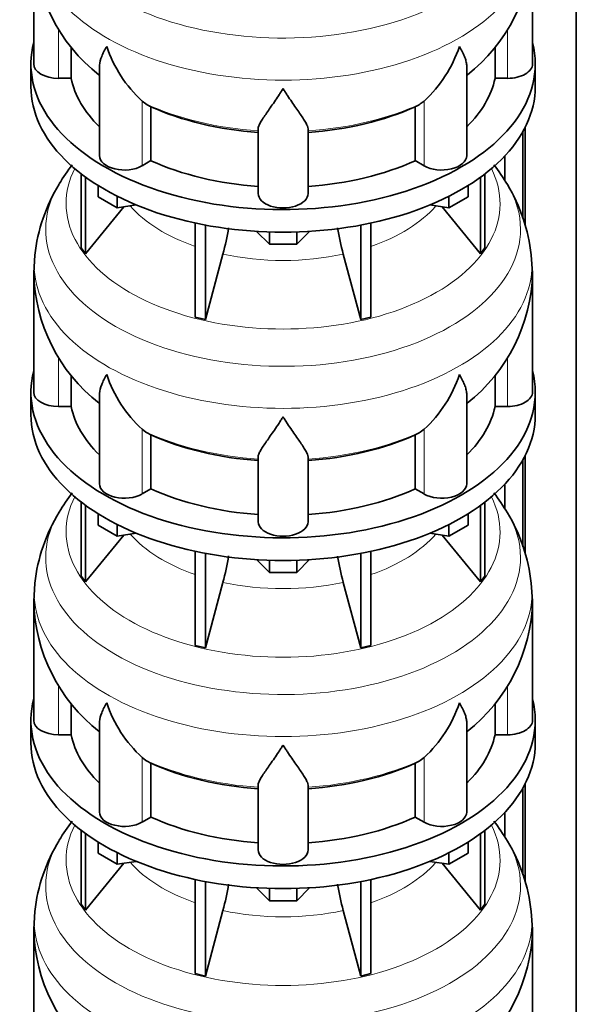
# Model space of a CAD drawing. Header units: millimetres. Extents: x 148 to 904, y -4182 to 2596.
# Tile 9 of 30: x 690 to 891, y -2011 to -1656. Entities that reach past the tile are written whole.
import ezdxf

# ---------------------------------------------------------------- set-up
doc = ezdxf.new("R2010")
doc.units = ezdxf.units.MM
doc.layers.add('MID_134-20', color=7, linetype='Continuous')
doc.layers.add('VSI134_DIFFUSORE', color=7, linetype='Continuous')

# ---------------------------------------------------------------- blocks, each defined once
blk = doc.blocks.new('SE4')
at = {"layer": 'MID_134-20', "color": 7, "linetype": 'Continuous', "lineweight": 35}
for p, q in [((891.05, -3890.91), (891.05, -1510.48)), ((871.79, -1696.13), (871.79, -1727.5)), ((872.54, -1694.72), (872.54, -1729.58)), ((865.27, -1704.91), (865.27, -1713.75)), ((871.79, -1814.52), (871.79, -1845.89)), ((872.54, -1813.11), (872.54, -1847.97)), ((865.27, -1823.3), (865.27, -1832.14)), ((872.54, -1931.5), (872.54, -1966.36)), ((871.79, -1932.91), (871.79, -1964.29)), ((865.27, -1941.69), (865.27, -1950.54))]:
    blk.add_line(p, q, dxfattribs=at)
at = {"layer": 'VSI134_DIFFUSORE', "color": 7, "linetype": 'Continuous', "lineweight": 35}
for p, q in [((695.24, -1628.68), (695.24, -1671.74)), ((875.24, -1671.74), (875.24, -1628.68)), ((708.77, -1676.93), (708.77, -1665.61)), ((861.71, -1665.62), (861.71, -1676.93)), ((694.24, -1671.74), (694.24, -1679.9)), ((718.96, -1672.64), (718.96, -1704.81)), ((851.51, -1704.81), (851.51, -1672.52)), ((876.24, -1679.9), (876.24, -1671.74)), ((704.24, -1676.93), (708.77, -1676.93)), ((861.71, -1676.93), (866.24, -1676.93)), ((735.75, -1686.19), (734.33, -1685.13)), ((836.15, -1685.13), (834.73, -1686.19)), ((737.53, -1706.63), (737.53, -1687.16)), ((832.95, -1687.16), (832.95, -1706.63)), ((776.24, -1718.5), (776.24, -1695.16)), ((794.24, -1718.5), (794.24, -1695.16)), ((734.33, -1708.48), (737.53, -1706.63)), ((832.95, -1706.63), (836.15, -1708.48)), ((712.41, -1711.41), (712.41, -1738.08)), ((858.07, -1711.41), (858.07, -1738.08)), ((713.94, -1712.55), (713.94, -1740.22)), ((856.53, -1712.55), (856.53, -1740.22)), ((718.48, -1719.66), (718.48, -1715.61)), ((851.99, -1719.66), (851.99, -1715.61)), ((725.42, -1723.67), (718.48, -1719.66)), ((725.42, -1723.67), (725.42, -1719.5)), ((845.05, -1723.67), (845.05, -1719.5)), ((851.99, -1719.66), (845.05, -1723.67)), ((713.94, -1740.22), (727.8, -1723.3)), ((732.25, -1722.62), (725.42, -1723.67)), ((845.05, -1723.67), (838.23, -1722.62)), ((842.67, -1723.3), (856.53, -1740.22)), ((753.54, -1729.15), (753.54, -1763.08)), ((816.93, -1729.15), (816.93, -1763.08)), ((757.24, -1729.89), (757.24, -1763.96)), ((780.33, -1736.8), (775.68, -1732.15)), ((780.33, -1736.8), (780.33, -1732.37)), ((794.8, -1732.15), (790.15, -1736.8)), ((790.15, -1736.8), (790.15, -1732.37)), ((813.24, -1729.89), (813.24, -1763.96)), ((790.15, -1736.8), (780.33, -1736.8)), ((712.41, -1738.08), (713.94, -1740.22)), ((757.24, -1763.96), (763.51, -1740.34)), ((806.96, -1740.34), (813.24, -1763.96)), ((856.53, -1740.22), (858.07, -1738.08)), ((695.67, -1740.71), (695.29, -1747.09)), ((875.23, -1747.08), (874.78, -1740.68)), ((695.24, -1747.07), (695.24, -1790.13)), ((875.24, -1790.13), (875.24, -1747.07)), ((753.54, -1763.08), (757.24, -1763.96)), ((813.24, -1763.96), (816.93, -1763.08)), ((708.77, -1795.33), (708.77, -1784)), ((861.71, -1784.01), (861.71, -1795.33)), ((694.24, -1790.13), (694.24, -1798.3)), ((718.96, -1791.03), (718.96, -1823.2)), ((851.51, -1823.2), (851.51, -1790.91)), ((876.24, -1798.3), (876.24, -1790.13)), ((704.24, -1795.33), (708.77, -1795.33)), ((861.71, -1795.33), (866.24, -1795.33)), ((735.75, -1804.58), (734.33, -1803.53)), ((836.15, -1803.53), (834.73, -1804.58)), ((737.53, -1825.02), (737.53, -1805.55)), ((832.95, -1805.55), (832.95, -1825.02)), ((776.24, -1836.9), (776.24, -1813.55)), ((794.24, -1836.9), (794.24, -1813.55)), ((734.33, -1826.87), (737.53, -1825.02)), ((832.95, -1825.02), (836.15, -1826.87)), ((712.41, -1829.8), (712.41, -1856.48)), ((713.94, -1830.94), (713.94, -1858.61)), ((856.53, -1830.94), (856.53, -1858.61)), ((858.07, -1829.8), (858.07, -1856.48)), ((718.48, -1838.06), (718.48, -1834)), ((851.99, -1838.06), (851.99, -1834)), ((725.42, -1842.06), (718.48, -1838.06)), ((725.42, -1842.06), (725.42, -1837.89)), ((845.05, -1842.06), (845.05, -1837.89)), ((851.99, -1838.06), (845.05, -1842.06)), ((713.94, -1858.61), (727.8, -1841.69)), ((732.25, -1841.01), (725.42, -1842.06)), ((845.05, -1842.06), (838.23, -1841.01)), ((842.67, -1841.69), (856.53, -1858.61)), ((753.54, -1847.54), (753.54, -1881.47)), ((757.24, -1848.29), (757.24, -1882.36)), ((813.24, -1848.29), (813.24, -1882.36)), ((816.93, -1847.54), (816.93, -1881.47)), ((780.33, -1855.19), (775.68, -1850.54)), ((780.33, -1855.19), (780.33, -1850.76)), ((794.8, -1850.54), (790.15, -1855.19)), ((790.15, -1855.19), (790.15, -1850.76)), ((712.41, -1856.48), (713.94, -1858.61)), ((790.15, -1855.19), (780.33, -1855.19)), ((856.53, -1858.61), (858.07, -1856.48)), ((695.67, -1859.1), (695.29, -1865.48)), ((757.24, -1882.36), (763.51, -1858.74)), ((806.96, -1858.74), (813.24, -1882.36)), ((875.23, -1865.47), (874.78, -1859.07)), ((695.24, -1865.47), (695.24, -1908.52)), ((875.24, -1908.52), (875.24, -1865.47)), ((753.54, -1881.47), (757.24, -1882.36)), ((813.24, -1882.36), (816.93, -1881.47)), ((708.77, -1913.72), (708.77, -1902.39)), ((861.71, -1902.4), (861.71, -1913.72)), ((694.24, -1908.52), (694.24, -1916.69)), ((718.96, -1909.43), (718.96, -1941.59)), ((851.51, -1941.59), (851.51, -1909.3)), ((876.24, -1916.69), (876.24, -1908.52)), ((704.24, -1913.72), (708.77, -1913.72)), ((861.71, -1913.72), (866.24, -1913.72)), ((735.75, -1922.97), (734.33, -1921.92)), ((737.53, -1943.42), (737.53, -1923.94)), ((832.95, -1923.94), (832.95, -1943.42)), ((836.15, -1921.92), (834.73, -1922.97)), ((776.24, -1955.29), (776.24, -1931.94)), ((794.24, -1955.29), (794.24, -1931.94)), ((734.33, -1945.26), (737.53, -1943.42)), ((832.95, -1943.42), (836.15, -1945.26)), ((712.41, -1948.19), (712.41, -1974.87)), ((713.94, -1949.34), (713.94, -1977)), ((856.53, -1949.34), (856.53, -1977)), ((858.07, -1948.19), (858.07, -1974.87)), ((718.48, -1956.45), (718.48, -1952.39)), ((851.99, -1956.45), (851.99, -1952.39)), ((725.42, -1960.45), (718.48, -1956.45)), ((725.42, -1960.45), (725.42, -1956.28)), ((845.05, -1960.45), (845.05, -1956.28)), ((851.99, -1956.45), (845.05, -1960.45)), ((713.94, -1977), (727.8, -1960.09)), ((732.25, -1959.4), (725.42, -1960.45)), ((845.05, -1960.45), (838.23, -1959.4)), ((842.67, -1960.09), (856.53, -1977)), ((753.54, -1965.94), (753.54, -1999.86)), ((757.24, -1966.68), (757.24, -2000.75)), ((813.24, -1966.68), (813.24, -2000.75)), ((816.93, -1965.94), (816.93, -1999.86)), ((780.33, -1973.59), (775.68, -1968.94)), ((780.33, -1973.59), (780.33, -1969.15)), ((794.8, -1968.94), (790.15, -1973.59)), ((790.15, -1973.59), (790.15, -1969.15)), ((790.15, -1973.59), (780.33, -1973.59)), ((695.67, -1977.49), (695.29, -1983.88)), ((712.41, -1974.87), (713.94, -1977)), ((757.24, -2000.75), (763.51, -1977.13)), ((806.96, -1977.13), (813.24, -2000.75)), ((856.53, -1977), (858.07, -1974.87)), ((875.23, -1983.87), (874.78, -1977.47)), ((695.24, -1983.86), (695.24, -2026.91)), ((875.24, -2026.91), (875.24, -1983.86)), ((753.54, -1999.86), (757.24, -2000.75)), ((813.24, -2000.75), (816.93, -1999.86))]:
    blk.add_line(p, q, dxfattribs=at)
at = {"layer": 'VSI134_DIFFUSORE', "color": 4, "linetype": 'Continuous', "lineweight": 9}
for p, q in [((704.24, -1676.93), (704.24, -1659.32)), ((866.24, -1676.93), (866.24, -1659.32)), ((734.33, -1708.48), (734.33, -1685.13)), ((836.15, -1708.48), (836.15, -1685.13)), ((704.24, -1795.33), (704.24, -1777.72)), ((866.24, -1795.33), (866.24, -1777.71)), ((734.33, -1826.87), (734.33, -1803.53)), ((836.15, -1826.87), (836.15, -1803.53)), ((704.24, -1913.72), (704.24, -1896.11)), ((866.24, -1913.72), (866.24, -1896.1)), ((734.33, -1945.26), (734.33, -1921.92)), ((836.15, -1945.26), (836.15, -1921.92))]:
    blk.add_line(p, q, dxfattribs=at)
at = {"layer": 'VSI134_DIFFUSORE', "color": 7, "linetype": 'Continuous', "lineweight": 35}
for centre, radius, start, end in [((756.44, -1627.5), 61.16, 181.1201, 232.0855), ((813.95, -1627.41), 61.29, 307.9286, 358.8052), ((766.83, -1650.18), 47.73, 198.6373, 227.0857), ((803.65, -1650.18), 47.73, 312.9143, 341.3628), ((743.66, -1673.79), 14.7, 237.4509, 245.3566), ((826.82, -1673.79), 14.7, 294.6434, 302.5491), ((762.03, -1749.22), 66.97, 142.1051, 149.2627), ((808.02, -1749.65), 67.57, 30.5868, 37.9716), ((757.5, -1747.69), 62.27, 148.4061, 173.5541), ((815.09, -1746.61), 59.93, 5.7146, 31.5178), ((673.67, -1716.03), 93.08, 344.857, 350.8463), ((895.49, -1716.24), 91.75, 189.1911, 195.2315), ((756.44, -1745.9), 61.16, 181.1201, 232.0855), ((813.95, -1745.8), 61.29, 307.9286, 358.8052), ((766.83, -1768.57), 47.73, 198.6373, 227.0857), ((803.65, -1768.57), 47.73, 312.9143, 341.3628), ((743.66, -1792.19), 14.7, 237.4509, 245.3566), ((826.82, -1792.19), 14.7, 294.6434, 302.5491), ((762.03, -1867.61), 66.97, 142.1051, 149.2627), ((808.02, -1868.05), 67.57, 30.5868, 37.9716), ((757.5, -1866.08), 62.27, 148.4061, 173.5541), ((815.09, -1865), 59.93, 5.7146, 31.5178), ((673.67, -1834.42), 93.08, 344.857, 350.8463), ((895.49, -1834.63), 91.75, 189.1911, 195.2315), ((756.44, -1864.29), 61.16, 181.1201, 232.0855), ((813.95, -1864.19), 61.29, 307.9286, 358.8052), ((766.83, -1886.96), 47.73, 198.6373, 227.0857), ((803.65, -1886.96), 47.73, 312.9143, 341.3628), ((743.66, -1910.58), 14.7, 237.4509, 245.3566), ((826.82, -1910.58), 14.7, 294.6434, 302.5491), ((762.03, -1986), 66.97, 142.1051, 149.2627), ((808.02, -1986.44), 67.57, 30.5868, 37.9716), ((757.5, -1984.47), 62.27, 148.4061, 173.5541), ((815.09, -1983.39), 59.93, 5.7146, 31.5178), ((673.67, -1952.81), 93.08, 344.857, 350.8463), ((895.49, -1953.02), 91.75, 189.1911, 195.2315), ((756.44, -1982.68), 61.16, 181.1201, 232.0855), ((813.95, -1982.59), 61.29, 307.9286, 358.8052)]:
    blk.add_arc(centre, radius, start, end, dxfattribs=at)
at = {"layer": 'VSI134_DIFFUSORE', "color": 4, "linetype": 'Continuous', "lineweight": 9}
for centre, major_axis, start_param, end_param in [((785.24, -1612.96), (85.67, 0), 2.808247, 6.283185), ((785.24, -1625.72), (-89.83, 0), 0, 3.208832), ((785.24, -1650.26), (-79.5, 0), 0.898849, 1.457346), ((785.24, -1650.26), (79.5, 0), 4.82584, 5.384336), ((785.24, -1722.16), (-78.3, 0), 0, 3.425204), ((785.24, -1722.16), (-78.3, 0), 5.999574, 6.283185), ((785.24, -1731.36), (85.67, 0), 2.808247, 6.283185), ((785.24, -1731.36), (85.67, 0), 0, 0.329689), ((785.24, -1707.05), (-61.63, 0), 0.463231, 1.030574), ((785.24, -1707.05), (61.63, 0), 5.252612, 5.819954), ((785.24, -1707.05), (-61.63, 0), 1.210556, 1.931037), ((785.24, -1744.11), (-89.83, 0), 0, 3.208832), ((785.24, -1744.11), (-89.83, 0), 6.216742, 6.283185), ((785.24, -1768.66), (-79.5, 0), 0.898849, 1.457346), ((785.24, -1768.66), (79.5, 0), 4.82584, 5.384336), ((785.24, -1840.56), (-78.3, 0), 0, 3.425204), ((785.24, -1840.56), (-78.3, 0), 5.999574, 6.283185), ((785.24, -1849.75), (85.67, 0), 2.808247, 6.283185), ((785.24, -1849.75), (85.67, 0), 0, 0.329689), ((785.24, -1825.44), (-61.63, 0), 0.463231, 1.030574), ((785.24, -1825.44), (61.63, 0), 5.252612, 5.819954), ((785.24, -1862.5), (-89.83, 0), 0, 3.208832), ((785.24, -1862.5), (-89.83, 0), 6.216742, 6.283185), ((785.24, -1825.44), (-61.63, 0), 1.210556, 1.931037), ((785.24, -1887.05), (-79.5, 0), 0.898849, 1.457346), ((785.24, -1887.05), (79.5, 0), 4.82584, 5.384336), ((785.24, -1958.95), (-78.3, 0), 0, 3.425204), ((785.24, -1958.95), (-78.3, 0), 5.999574, 6.283185), ((785.24, -1968.14), (85.67, 0), 2.808247, 6.283185), ((785.24, -1968.14), (85.67, 0), 0, 0.329689), ((785.24, -1943.83), (-61.63, 0), 0.463231, 1.030574), ((785.24, -1943.83), (61.63, 0), 5.252612, 5.819954), ((785.24, -1980.9), (-89.83, 0), 0, 3.208832), ((785.24, -1980.9), (-89.83, 0), 6.216742, 6.283185), ((785.24, -1943.83), (-61.63, 0), 1.210556, 1.931037)]:
    blk.add_ellipse(centre, major_axis=major_axis, ratio=0.57735, start_param=start_param, end_param=end_param, dxfattribs=at)
at = {"layer": 'VSI134_DIFFUSORE', "color": 7, "linetype": 'Continuous', "lineweight": 35}
for centre, major_axis, start_param, end_param in [((785.24, -1671.74), (91, 0), 2.993207, 6.283185), ((785.24, -1671.74), (91, 0), 0, 0.148386), ((704.24, -1671.74), (9, 0), 3.141593, 4.712389), ((866.24, -1671.74), (-9, 0), 1.570796, 3.141593), ((785.24, -1679.9), (-91, 0), 0, 3.141593), ((785.24, -1671.74), (-77, 0), 0.117151, 0.534109), ((785.24, -1671.74), (77, 0), 5.749077, 6.166034), ((785.24, -1652.26), (-77, 0), 0.902549, 1.453645), ((785.24, -1652.26), (77, 0), 4.82954, 5.380636), ((727.96, -1704.81), (9, 0), 3.141593, 5.497787), ((842.51, -1704.81), (-9, 0), 0.785398, 3.141593), ((785.24, -1671.74), (-77, 0), 0.902549, 1.453645), ((785.24, -1671.74), (77, 0), 4.82954, 5.380636), ((785.24, -1718.5), (-9, 0), 0, 3.141593), ((785.24, -1790.13), (91, 0), 2.993207, 6.283185), ((785.24, -1790.13), (91, 0), 0, 0.148386), ((704.24, -1790.13), (9, 0), 3.141593, 4.712389), ((866.24, -1790.13), (-9, 0), 1.570796, 3.141593), ((785.24, -1790.13), (-77, 0), 0.117151, 0.534109), ((785.24, -1790.13), (77, 0), 5.749077, 6.166034), ((785.24, -1798.3), (-91, 0), 0, 3.141593), ((785.24, -1770.65), (-77, 0), 0.902549, 1.453645), ((785.24, -1770.65), (77, 0), 4.82954, 5.380636), ((727.96, -1823.2), (9, 0), 3.141593, 5.497787), ((785.24, -1790.13), (-77, 0), 0.902549, 1.453645), ((785.24, -1790.13), (77, 0), 4.82954, 5.380636), ((842.51, -1823.2), (-9, 0), 0.785398, 3.141593), ((785.24, -1836.9), (-9, 0), 0, 3.141593), ((785.24, -1908.52), (91, 0), 2.993207, 6.283185), ((785.24, -1908.52), (91, 0), 0, 0.148386), ((704.24, -1908.52), (9, 0), 3.141593, 4.712389), ((866.24, -1908.52), (-9, 0), 1.570796, 3.141593), ((785.24, -1908.52), (-77, 0), 0.117151, 0.534109), ((785.24, -1908.52), (77, 0), 5.749077, 6.166034), ((785.24, -1916.69), (-91, 0), 0, 3.141593), ((785.24, -1889.05), (-77, 0), 0.902549, 1.453645), ((785.24, -1889.05), (77, 0), 4.82954, 5.380636), ((727.96, -1941.59), (9, 0), 3.141593, 5.497787), ((842.51, -1941.59), (-9, 0), 0.785398, 3.141593), ((785.24, -1908.52), (-77, 0), 0.902549, 1.453645), ((785.24, -1908.52), (77, 0), 4.82954, 5.380636), ((785.24, -1955.29), (-9, 0), 0, 3.141593)]:
    blk.add_ellipse(centre, major_axis=major_axis, ratio=0.57735, start_param=start_param, end_param=end_param, dxfattribs=at)
for points, knots in [([(718.96, -1672.67), (718.96, -1672.51), (718.97, -1672.34), (719.05, -1671.17), (719.34, -1670.12), (720.01, -1668.44), (720.27, -1667.87), (720.73, -1666.98), (720.89, -1666.68), (721.14, -1666.22), (721.28, -1665.98), (721.41, -1665.75), (721.5, -1665.59), (721.55, -1665.51), (721.6, -1665.43)], [0.4600931, 0.4600931, 0.4600931, 0.4600931, 0.5, 0.5, 0.75, 0.75, 0.875, 0.875, 0.9375, 0.9375, 0.96875, 0.984375, 0.984375, 1, 1, 1, 1]), ([(851.51, -1672.62), (851.51, -1672.48), (851.51, -1672.35), (851.46, -1671.71), (851.37, -1671.19), (851.11, -1670.13), (850.92, -1669.58), (850.47, -1668.46), (850.21, -1667.88), (849.75, -1666.98), (849.59, -1666.68), (849.33, -1666.22), (849.24, -1666.06), (849.06, -1665.75), (848.97, -1665.59), (848.88, -1665.43)], [0.4658143, 0.4658143, 0.4658143, 0.4658143, 0.5, 0.5, 0.625, 0.625, 0.75, 0.75, 0.875, 0.875, 0.9375, 0.9375, 0.96875, 0.96875, 1, 1, 1, 1]), ([(785.24, -1680.65), (785.11, -1680.86), (784.97, -1681.07), (784.71, -1681.49), (784.57, -1681.7), (784.18, -1682.32), (783.91, -1682.72), (783.13, -1683.92), (782.61, -1684.68), (781.6, -1686.16), (781.1, -1686.87), (780.15, -1688.22), (779.7, -1688.87), (778.86, -1690.09), (778.46, -1690.67), (777.92, -1691.49), (777.75, -1691.75), (777.43, -1692.27), (777.27, -1692.52), (776.86, -1693.24), (776.64, -1693.68), (776.33, -1694.48), (776.24, -1694.84), (776.24, -1695.16)], [0, 0, 0, 0, 0.03125, 0.03125, 0.0625, 0.0625, 0.125, 0.125, 0.25, 0.25, 0.375, 0.375, 0.5, 0.5, 0.625, 0.625, 0.6875, 0.6875, 0.75, 0.75, 0.875, 0.875, 1, 1, 1, 1]), ([(794.24, -1695.16), (794.24, -1694.84), (794.15, -1694.48), (793.84, -1693.68), (793.61, -1693.24), (793.2, -1692.52), (793.05, -1692.27), (792.73, -1691.75), (792.56, -1691.49), (792.02, -1690.67), (791.62, -1690.09), (790.78, -1688.87), (790.32, -1688.23), (789.38, -1686.87), (788.88, -1686.16), (787.87, -1684.69), (787.35, -1683.92), (786.56, -1682.73), (786.3, -1682.32), (785.9, -1681.7), (785.77, -1681.49), (785.5, -1681.07), (785.37, -1680.86), (785.24, -1680.65)], [0, 0, 0, 0, 0.125, 0.125, 0.25, 0.25, 0.3125, 0.3125, 0.375, 0.375, 0.5, 0.5, 0.625, 0.625, 0.75, 0.75, 0.875, 0.875, 0.9375, 0.9375, 0.96875, 0.96875, 1, 1, 1, 1]), ([(718.96, -1791.06), (718.96, -1790.9), (718.97, -1790.74), (719.05, -1789.56), (719.34, -1788.51), (720.01, -1786.83), (720.27, -1786.26), (720.73, -1785.37), (720.89, -1785.07), (721.14, -1784.61), (721.28, -1784.37), (721.41, -1784.14), (721.5, -1783.98), (721.55, -1783.9), (721.6, -1783.82)], [0.4600931, 0.4600931, 0.4600931, 0.4600931, 0.5, 0.5, 0.75, 0.75, 0.875, 0.875, 0.9375, 0.9375, 0.96875, 0.984375, 0.984375, 1, 1, 1, 1]), ([(851.51, -1791.01), (851.51, -1790.87), (851.51, -1790.74), (851.46, -1790.1), (851.37, -1789.59), (851.11, -1788.52), (850.92, -1787.97), (850.47, -1786.85), (850.21, -1786.27), (849.75, -1785.37), (849.59, -1785.07), (849.33, -1784.61), (849.24, -1784.45), (849.06, -1784.14), (848.97, -1783.98), (848.88, -1783.82)], [0.4658143, 0.4658143, 0.4658143, 0.4658143, 0.5, 0.5, 0.625, 0.625, 0.75, 0.75, 0.875, 0.875, 0.9375, 0.9375, 0.96875, 0.96875, 1, 1, 1, 1]), ([(785.24, -1799.04), (785.11, -1799.25), (784.97, -1799.47), (784.71, -1799.89), (784.57, -1800.09), (784.18, -1800.71), (783.91, -1801.12), (783.13, -1802.31), (782.61, -1803.07), (781.6, -1804.55), (781.1, -1805.26), (780.15, -1806.62), (779.7, -1807.26), (778.86, -1808.48), (778.46, -1809.06), (777.92, -1809.88), (777.75, -1810.14), (777.43, -1810.66), (777.27, -1810.91), (776.86, -1811.63), (776.64, -1812.07), (776.33, -1812.87), (776.24, -1813.23), (776.24, -1813.55)], [0, 0, 0, 0, 0.03125, 0.03125, 0.0625, 0.0625, 0.125, 0.125, 0.25, 0.25, 0.375, 0.375, 0.5, 0.5, 0.625, 0.625, 0.6875, 0.6875, 0.75, 0.75, 0.875, 0.875, 1, 1, 1, 1]), ([(794.24, -1813.55), (794.24, -1813.23), (794.15, -1812.87), (793.84, -1812.07), (793.61, -1811.63), (793.2, -1810.91), (793.05, -1810.66), (792.73, -1810.15), (792.56, -1809.88), (792.02, -1809.06), (791.62, -1808.48), (790.78, -1807.26), (790.32, -1806.62), (789.38, -1805.27), (788.88, -1804.55), (787.87, -1803.08), (787.35, -1802.31), (786.56, -1801.12), (786.3, -1800.71), (785.9, -1800.09), (785.77, -1799.89), (785.5, -1799.47), (785.37, -1799.25), (785.24, -1799.04)], [0, 0, 0, 0, 0.125, 0.125, 0.25, 0.25, 0.3125, 0.3125, 0.375, 0.375, 0.5, 0.5, 0.625, 0.625, 0.75, 0.75, 0.875, 0.875, 0.9375, 0.9375, 0.96875, 0.96875, 1, 1, 1, 1]), ([(718.96, -1909.45), (718.96, -1909.29), (718.97, -1909.13), (719.05, -1907.95), (719.34, -1906.9), (720.01, -1905.23), (720.27, -1904.65), (720.73, -1903.76), (720.89, -1903.46), (721.14, -1903), (721.28, -1902.77), (721.41, -1902.53), (721.5, -1902.37), (721.55, -1902.29), (721.6, -1902.22)], [0.4600931, 0.4600931, 0.4600931, 0.4600931, 0.5, 0.5, 0.75, 0.75, 0.875, 0.875, 0.9375, 0.9375, 0.96875, 0.984375, 0.984375, 1, 1, 1, 1]), ([(851.51, -1909.4), (851.51, -1909.27), (851.51, -1909.13), (851.46, -1908.49), (851.37, -1907.98), (851.11, -1906.92), (850.92, -1906.37), (850.47, -1905.24), (850.21, -1904.66), (849.75, -1903.77), (849.59, -1903.46), (849.33, -1903), (849.24, -1902.84), (849.06, -1902.53), (848.97, -1902.37), (848.88, -1902.22)], [0.4658143, 0.4658143, 0.4658143, 0.4658143, 0.5, 0.5, 0.625, 0.625, 0.75, 0.75, 0.875, 0.875, 0.9375, 0.9375, 0.96875, 0.96875, 1, 1, 1, 1]), ([(785.24, -1917.43), (785.11, -1917.65), (784.97, -1917.86), (784.71, -1918.28), (784.57, -1918.49), (784.18, -1919.1), (783.91, -1919.51), (783.13, -1920.7), (782.61, -1921.47), (781.6, -1922.94), (781.1, -1923.65), (780.15, -1925.01), (779.7, -1925.65), (778.86, -1926.87), (778.46, -1927.45), (777.92, -1928.27), (777.75, -1928.54), (777.43, -1929.05), (777.27, -1929.3), (776.86, -1930.02), (776.64, -1930.46), (776.33, -1931.26), (776.24, -1931.62), (776.24, -1931.94)], [0, 0, 0, 0, 0.03125, 0.03125, 0.0625, 0.0625, 0.125, 0.125, 0.25, 0.25, 0.375, 0.375, 0.5, 0.5, 0.625, 0.625, 0.6875, 0.6875, 0.75, 0.75, 0.875, 0.875, 1, 1, 1, 1]), ([(794.24, -1931.94), (794.24, -1931.62), (794.15, -1931.26), (793.84, -1930.46), (793.61, -1930.02), (793.2, -1929.3), (793.05, -1929.05), (792.73, -1928.54), (792.56, -1928.27), (792.02, -1927.45), (791.62, -1926.87), (790.78, -1925.65), (790.32, -1925.01), (789.38, -1923.66), (788.88, -1922.95), (787.87, -1921.47), (787.35, -1920.7), (786.56, -1919.51), (786.3, -1919.11), (785.9, -1918.49), (785.77, -1918.28), (785.5, -1917.86), (785.37, -1917.65), (785.24, -1917.43)], [0, 0, 0, 0, 0.125, 0.125, 0.25, 0.25, 0.3125, 0.3125, 0.375, 0.375, 0.5, 0.5, 0.625, 0.625, 0.75, 0.75, 0.875, 0.875, 0.9375, 0.9375, 0.96875, 0.96875, 1, 1, 1, 1])]:
    blk.add_open_spline(points, degree=3, knots=knots, dxfattribs=at)

msp = doc.modelspace()

# ---------------------------------------------------------------- block references
msp.add_blockref('SE4', (0, 0))

doc.saveas('drawing.dxf')
